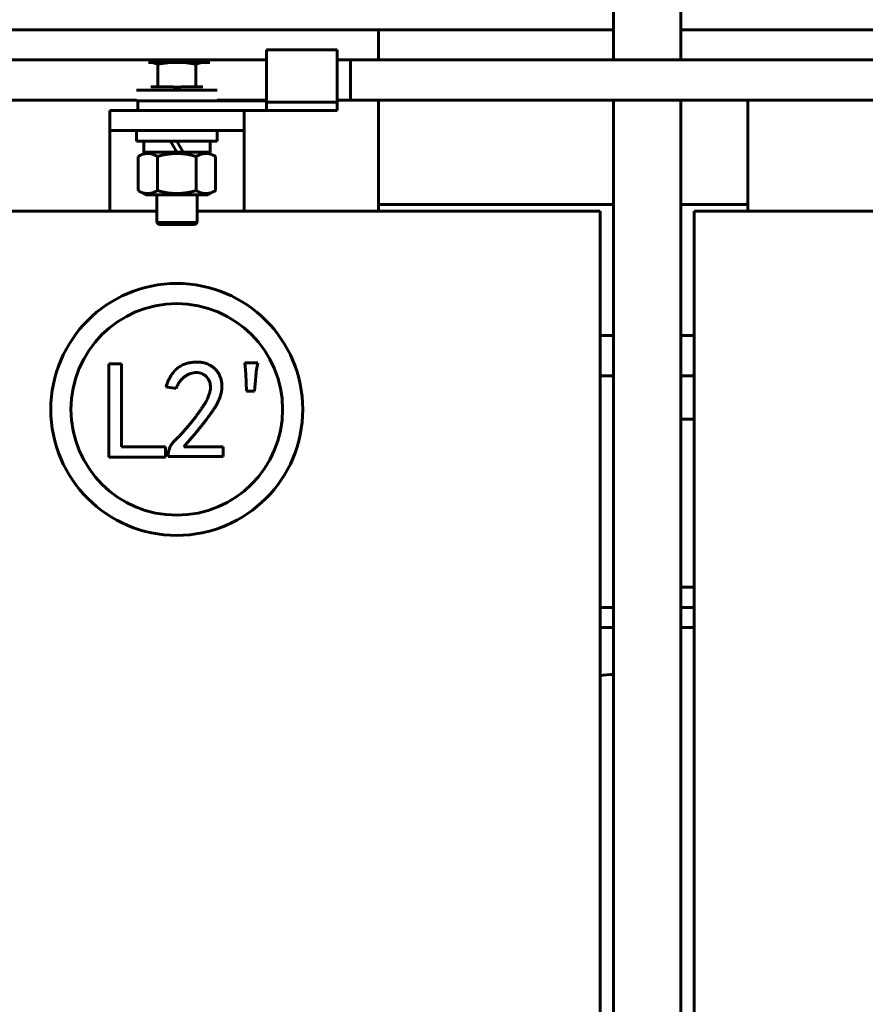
# Model space of a CAD drawing. Header units: millimetres. Extents: x 0 to 297, y 0 to 420.
# Tile 6 of 15: x 156 to 188, y 155 to 192. Entities that reach past the tile are written whole.
import ezdxf

# ---------------------------------------------------------------- set-up
doc = ezdxf.new("R2010")
doc.units = ezdxf.units.MM
doc.linetypes.add('K5LT_BASIC', pattern=[0])
doc.linetypes.add('K5LT_THIN', pattern=[0])
doc.layers.add('Системный слой', color=7, linetype='Continuous')
doc.styles.add('KDIMTEXTSTYLE', font='GOST_AU.SHX', dxfattribs={"width": 0.96, "oblique": 15, "height": 5})
doc.dimstyles.new('KDIMSTYLE (0.25)', dxfattribs={"dimtxt": 5, "dimasz": 1, "dimexe": 2, "dimexo": 0, "dimgap": 1, "dimtad": 1, "dimlfac": 4, "dimtxsty": 'KDIMTEXTSTYLE', "dimsah": 1, "dimcen": 0, "dimdle": 1, "dimadec": 0, "dimazin": 0, "dimtfac": 0.667, "dimtmove": 0, "dimatfit": 3, "dimfxl": 1, "dimtvp": 1, "dimtolj": 1, "dimtzin": 0, "dimarcsym": 0})

# ---------------------------------------------------------------- blocks, each defined once
blk = doc.blocks.new('U6')
at = {"layer": 'Системный слой', "color": 150, "linetype": 'K5LT_BASIC', "lineweight": 60, "true_color": 0x0080ff}
for p, q in [((143.085, 168.964), (143.585, 168.964)), ((146.085, 168.964), (146.585, 168.964)), ((178.085, 168.964), (178.585, 168.964)), ((181.085, 168.964), (181.585, 168.964))]:
    blk.add_line(p, q, dxfattribs=at)
blk = doc.blocks.new('U9')
at = {"layer": 'Системный слой', "color": 150, "linetype": 'K5LT_BASIC', "lineweight": 60, "true_color": 0x0080ff}
for p, q in [((143.585, 169.714), (143.085, 169.714)), ((146.585, 169.714), (146.085, 169.714)), ((178.585, 169.714), (178.085, 169.714)), ((181.585, 169.714), (181.085, 169.714))]:
    blk.add_line(p, q, dxfattribs=at)
blk = doc.blocks.new('U18')
at = {"layer": 'Системный слой', "color": 150, "linetype": 'K5LT_BASIC', "lineweight": 60, "true_color": 0x0080ff}
for p, q in [((162.335, 186.664), (161.1, 186.664)), ((163.57, 186.664), (162.566, 186.664))]:
    blk.add_line(p, q, dxfattribs=at)
blk = doc.blocks.new('U19')
at = {"layer": 'Системный слой', "color": 150, "linetype": 'K5LT_BASIC', "lineweight": 60, "true_color": 0x0080ff}
for p, q in [((161.585, 184.039), (162.335, 184.039)), ((162.335, 184.039), (163.085, 184.039))]:
    blk.add_line(p, q, dxfattribs=at)
blk = doc.blocks.new('U20')
at = {"layer": 'Системный слой', "color": 150, "linetype": 'K5LT_BASIC', "lineweight": 60, "true_color": 0x0080ff}
for p, q in [((162.335, 183.964), (161.66, 183.964)), ((163.01, 183.964), (162.335, 183.964))]:
    blk.add_line(p, q, dxfattribs=at)
blk = doc.blocks.new('U25')
at = {"layer": 'Системный слой', "color": 150, "linetype": 'K5LT_BASIC', "lineweight": 60, "true_color": 0x0080ff}
for p, q in [((133.797, 188.589), (160.835, 188.589)), ((163.835, 188.589), (165.672, 188.589)), ((168.297, 188.589), (195.835, 188.589))]:
    blk.add_line(p, q, dxfattribs=at)
blk = doc.blocks.new('U27')
at = {"layer": 'Системный слой', "color": 150, "linetype": 'K5LT_BASIC', "lineweight": 60, "true_color": 0x0080ff}
for p, q in [((178.585, 178.339), (178.085, 178.339)), ((181.585, 178.339), (181.085, 178.339))]:
    blk.add_line(p, q, dxfattribs=at)
blk = doc.blocks.new('U28')
at = {"layer": 'Системный слой', "color": 150, "linetype": 'K5LT_BASIC', "lineweight": 60, "true_color": 0x0080ff}
for p, q in [((178.585, 179.839), (178.085, 179.839)), ((181.585, 179.839), (181.085, 179.839))]:
    blk.add_line(p, q, dxfattribs=at)
blk = doc.blocks.new('U29')
at = {"layer": 'Системный слой', "color": 150, "linetype": 'K5LT_BASIC', "lineweight": 60, "true_color": 0x0080ff}
for p, q in [((133.797, 190.089), (165.672, 190.089)), ((168.297, 190.089), (200.672, 190.089))]:
    blk.add_line(p, q, dxfattribs=at)
blk = doc.blocks.new('U30')
at = {"layer": 'Системный слой', "color": 150, "linetype": 'K5LT_BASIC', "lineweight": 60, "true_color": 0x0080ff}
for p, q in [((216.86, 188.589), (216.86, 188.452)), ((216.86, 188.452), (216.86, 188.442)), ((216.86, 188.442), (216.86, 188.422)), ((216.86, 188.422), (216.86, 188.382)), ((216.86, 188.382), (216.86, 188.3)), ((216.86, 188.3), (216.86, 188.129)), ((216.86, 188.129), (216.86, 187.757)), ((216.86, 187.757), (216.86, 187.476)), ((216.86, 187.476), (216.86, 187.454)), ((216.86, 187.454), (216.86, 187.409)), ((216.86, 187.409), (216.86, 187.32)), ((216.86, 187.32), (216.86, 187.138)), ((216.86, 187.138), (216.86, 186.764)), ((216.86, 186.764), (216.86, 186.531)), ((216.86, 186.531), (216.86, 186.414)), ((216.86, 186.414), (216.86, 186.355)), ((216.86, 186.355), (216.86, 186.326)), ((216.86, 186.326), (216.86, 186.3)), ((216.86, 186.3), (216.86, 186.248)), ((216.86, 186.248), (216.86, 186.145)), ((216.86, 186.145), (216.86, 185.938)), ((216.86, 185.938), (216.86, 185.525)), ((216.86, 185.525), (216.86, 184.698)), ((216.86, 184.698), (216.86, 183.141)), ((216.86, 183.141), (216.86, 182.955)), ((216.86, 182.955), (216.86, 182.86)), ((216.86, 182.86), (216.86, 182.812)), ((216.86, 182.812), (216.86, 182.789)), ((216.86, 182.789), (216.86, 182.776)), ((216.86, 182.776), (216.86, 182.759)), ((216.86, 182.759), (216.86, 182.734)), ((216.86, 182.734), (216.86, 182.696)), ((216.86, 182.696), (216.86, 182.639)), ((216.86, 182.639), (216.86, 182.555)), ((216.86, 182.555), (216.86, 182.43)), ((216.86, 182.43), (216.86, 182.25)), ((216.86, 182.25), (216.86, 182.079)), ((216.844, 181.805), (216.797, 181.547)), ((216.856, 181.946), (216.844, 181.805)), ((216.859, 182.021), (216.856, 181.946)), ((216.86, 182.059), (216.859, 182.021)), ((216.86, 182.079), (216.86, 182.059)), ((216.797, 181.547), (216.735, 181.346)), ((216.634, 181.106), (216.567, 180.98)), ((216.664, 181.171), (216.634, 181.106)), ((216.678, 181.203), (216.664, 181.171)), ((216.685, 181.22), (216.678, 181.203)), ((216.735, 181.346), (216.685, 181.22)), ((216.411, 180.741), (216.194, 180.492)), ((216.567, 180.98), (216.411, 180.741)), ((215.994, 180.315), (215.759, 180.154)), ((216.103, 180.406), (215.994, 180.315)), ((216.156, 180.454), (216.103, 180.406)), ((216.182, 180.479), (216.156, 180.454)), ((216.194, 180.492), (216.182, 180.479)), ((215.377, 179.973), (215.276, 179.938)), ((215.428, 179.993), (215.377, 179.973)), ((215.453, 180.003), (215.428, 179.993)), ((215.466, 180.008), (215.453, 180.003)), ((215.759, 180.154), (215.466, 180.008)), ((178.585, 179.839), (178.085, 179.839)), ((181.585, 179.839), (181.085, 179.839)), ((215.093, 179.888), (215.017, 179.873)), ((215.276, 179.938), (215.093, 179.888))]:
    blk.add_line(p, q, dxfattribs=at)
blk = doc.blocks.new('U31')
at = {"layer": 'Системный слой', "color": 150, "linetype": 'K5LT_BASIC', "lineweight": 60, "true_color": 0x0080ff}
for p, q in [((168.297, 190.089), (200.672, 190.089)), ((203.297, 190.089), (214.967, 190.089))]:
    blk.add_line(p, q, dxfattribs=at)
blk = doc.blocks.new('U32')
at = {"layer": 'Системный слой', "color": 150, "linetype": 'K5LT_BASIC', "lineweight": 60, "true_color": 0x0080ff}
for p, q in [((168.297, 188.589), (195.835, 188.589)), ((198.835, 188.589), (200.672, 188.589)), ((203.297, 188.589), (214.967, 188.589))]:
    blk.add_line(p, q, dxfattribs=at)
blk = doc.blocks.new('U33')
at = {"layer": 'Системный слой', "color": 150, "linetype": 'K5LT_BASIC', "lineweight": 60, "true_color": 0x0080ff}
for p, q in [((178.585, 178.339), (178.085, 178.339)), ((181.585, 178.339), (181.085, 178.339)), ((214.61, 178.339), (213.085, 178.339))]:
    blk.add_line(p, q, dxfattribs=at)
blk = doc.blocks.new('U37')
at = {"layer": 'Системный слой', "color": 150, "linetype": 'K5LT_BASIC', "lineweight": 60, "true_color": 0x0080ff}
for p, q in [((141.085, 184.714), (143.585, 184.714)), ((146.085, 184.714), (154.835, 184.714)), ((169.835, 184.714), (178.585, 184.714)), ((181.085, 184.714), (183.585, 184.714))]:
    blk.add_line(p, q, dxfattribs=at)
blk = doc.blocks.new('U40')
at = {"layer": 'Системный слой', "color": 150, "linetype": 'K5LT_BASIC', "lineweight": 60, "true_color": 0x0080ff}
for p, q in [((169.835, 190.089), (169.835, 191.214)), ((169.835, 184.464), (169.835, 188.589))]:
    blk.add_line(p, q, dxfattribs=at)
blk = doc.blocks.new('U42')
at = {"layer": 'Системный слой', "color": 150, "linetype": 'K5LT_BASIC', "lineweight": 60, "true_color": 0x0080ff}
for p, q in [((178.585, 190.089), (178.585, 204.964)), ((178.585, 126.089), (178.585, 188.589))]:
    blk.add_line(p, q, dxfattribs=at)
blk = doc.blocks.new('U43')
at = {"layer": 'Системный слой', "color": 150, "linetype": 'K5LT_BASIC', "lineweight": 60, "true_color": 0x0080ff}
for p, q in [((181.085, 190.089), (181.085, 204.964)), ((181.085, 126.089), (181.085, 188.589))]:
    blk.add_line(p, q, dxfattribs=at)
blk = doc.blocks.new('U46')
at = {"layer": 'Системный слой', "color": 150, "linetype": 'K5LT_BASIC', "lineweight": 60, "true_color": 0x0080ff}
for p, q in [((153.585, 184.464), (161.585, 184.464)), ((163.085, 184.464), (171.085, 184.464))]:
    blk.add_line(p, q, dxfattribs=at)
blk = doc.blocks.new('U54')
at = {"layer": 'Системный слой', "color": 150, "linetype": 'K5LT_BASIC', "lineweight": 60, "true_color": 0x0080ff}
for p, q in [((146.085, 191.214), (178.585, 191.214)), ((181.085, 191.214), (212.835, 191.214))]:
    blk.add_line(p, q, dxfattribs=at)
blk = doc.blocks.new('KDIMARROW_01')
at = {"layer": 'Системный слой'}
blk.add_hatch(color=0, dxfattribs=at).paths.add_polyline_path([(-5, -0.658), (0, 0), (-5, 0.658), (-4.5, 0)])
at = {"layer": 'Системный слой', "color": 0, "linetype": 'K5LT_THIN', "lineweight": 18}
for p, q in [((-4.5, 0), (-5, 0.658)), ((-5, 0.658), (0, 0)), ((0, 0), (-5, -0.658)), ((-5, -0.658), (-4.5, 0)), ((0, 0), (-1, 0))]:
    blk.add_line(p, q, dxfattribs=at)

msp = doc.modelspace()

# ---------------------------------------------------------------- linework, layer by layer
at = {"layer": 'Системный слой', "color": 150, "linetype": 'K5LT_BASIC', "lineweight": 60, "true_color": 0x0080ff}
for p, q in [((165.6721, 188.5234), (165.6721, 190.4639)), ((165.6721, 190.4639), (168.2971, 190.4639)), ((168.2971, 188.5234), (168.2971, 190.4639)), ((161.2763, 190.0014), (162.335, 190.0014)), ((161.6292, 189.0889), (161.6292, 189.9325)), ((162.335, 190.0014), (163.3937, 190.0014)), ((163.0408, 189.0889), (163.0408, 189.9325)), ((163.3937, 190.0014), (163.5575, 190.0014)), ((168.2971, 190.0889), (168.7971, 190.0889)), ((168.7971, 190.0889), (168.7971, 188.5889)), ((160.835, 188.9639), (163.835, 188.9639)), ((161.6292, 189.0889), (161.3639, 189.0889)), ((162.1597, 189.0889), (161.6292, 189.0889)), ((163.0408, 189.0889), (162.5102, 189.0889)), ((163.3061, 189.0889), (163.0408, 189.0889)), ((160.835, 188.5639), (160.835, 188.5889)), ((160.835, 188.5639), (163.0093, 188.5639)), ((160.8822, 188.5639), (160.8822, 188.2139)), ((163.0093, 188.5639), (165.6721, 188.5639)), ((163.835, 188.5639), (163.835, 188.5889)), ((165.6721, 188.5234), (168.2971, 188.5234)), ((165.6721, 188.5234), (165.6721, 188.2139)), ((168.2971, 188.5889), (168.7971, 188.5889)), ((168.2971, 188.5234), (168.2971, 188.2139)), ((183.585, 188.5889), (183.585, 184.4639)), ((159.835, 187.4639), (159.835, 188.2139)), ((159.835, 188.2139), (164.835, 188.2139)), ((164.835, 188.2139), (165.6721, 188.2139)), ((164.835, 187.4639), (164.835, 188.2139)), ((165.6721, 188.2139), (168.2971, 188.2139)), ((159.835, 184.4639), (159.835, 187.4639)), ((159.835, 187.4639), (164.835, 187.4639)), ((160.835, 187.4639), (160.835, 187.0639)), ((163.835, 187.4639), (163.835, 187.0639)), ((164.835, 184.4639), (164.835, 187.4639)), ((163.835, 187.0639), (160.835, 187.0639)), ((161.1, 187.0639), (161.1, 186.6639)), ((162.335, 186.6639), (162.104, 187.0639)), ((162.335, 187.0639), (162.5659, 186.6639)), ((163.57, 187.0639), (163.57, 186.6639)), ((161.1787, 186.6639), (160.8916, 186.4981)), ((162.5659, 186.6639), (162.335, 186.6639)), ((163.4912, 186.6639), (163.7784, 186.4981)), ((160.8916, 185.2296), (160.8916, 186.4981)), ((161.6133, 185.2296), (161.6133, 186.4981)), ((163.0567, 185.2296), (163.0567, 186.4981)), ((163.7784, 185.2296), (163.7784, 186.4981)), ((161.1787, 185.0639), (160.8916, 185.2296)), ((163.4912, 185.0639), (163.7784, 185.2296)), ((163.4912, 185.0639), (161.1787, 185.0639)), ((161.585, 184.0389), (161.585, 185.0639)), ((163.085, 184.0389), (163.085, 185.0639)), ((171.085, 184.4639), (178.085, 184.4639)), ((178.085, 184.4639), (178.085, 142.9639)), ((181.585, 142.9639), (181.585, 184.4639)), ((181.585, 184.4639), (188.585, 184.4639)), ((161.66, 183.9639), (161.585, 184.0389)), ((163.01, 183.9639), (163.085, 184.0389)), ((159.8029, 178.7765), (160.2693, 178.7765)), ((159.8029, 175.3092), (159.8029, 178.7765)), ((160.2693, 178.7765), (160.2693, 175.6945)), ((164.8639, 178.817), (165.3505, 178.817)), ((164.9044, 178.4115), (164.8639, 178.817)), ((164.9247, 177.7627), (164.9044, 178.4115)), ((165.2694, 178.2898), (165.2289, 177.7627)), ((162.3131, 177.864), (161.9279, 177.9249)), ((165.2289, 177.7627), (164.9247, 177.7627)), ((181.085, 176.7139), (181.585, 176.7139)), ((160.2693, 175.6945), (161.9117, 175.6945)), ((161.9117, 175.6945), (161.9117, 175.3092)), ((162.597, 175.6945), (164.0569, 175.6945)), ((164.0569, 175.6945), (164.0569, 175.3295)), ((161.9117, 175.3092), (159.8029, 175.3092)), ((162.009, 175.3295), (162.009, 175.4106)), ((164.0569, 175.3295), (162.009, 175.3295)), ((181.085, 170.4639), (181.585, 170.4639))]:
    msp.add_line(p, q, dxfattribs=at)
for radius in [4.6875, 3.9375]:
    msp.add_circle((162.3325, 177.0826), radius, dxfattribs=at)
msp.add_arc((178.585, 163.4639), 3.75, 90, 97.66226, dxfattribs=at)
for points in [[(161.2763, 190.0014), (161.3939, 190.0014), (161.5115, 189.9753), (161.6292, 189.9325)], [(162.335, 190.0014), (162.5707, 190.0014), (162.8062, 189.9752), (163.0408, 189.9325)], [(163.0408, 189.9325), (163.1584, 189.9753), (163.2761, 190.0014), (163.3937, 190.0014)], [(162.5102, 189.0889), (162.4519, 189.0806), (162.3935, 189.0764), (162.335, 189.0764)]]:
    msp.add_open_spline(points, degree=3, dxfattribs=at)
for points, knots in [([(161.6292, 189.9325), (161.746, 189.9538), (161.8642, 189.9713), (162.0998, 189.9951), (162.2174, 190.0014), (162.335, 190.0014)], [0.004802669, 0.004802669, 0.004802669, 0.004802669, 0.006225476, 0.006225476, 0.0076482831, 0.0076482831, 0.0076482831, 0.0076482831]), ([(162.335, 189.0764), (162.3277, 189.0764), (162.313, 189.0765), (162.2911, 189.0771), (162.2729, 189.0779), (162.2583, 189.0787), (162.2473, 189.0795), (162.2364, 189.0803), (162.2217, 189.0816), (162.2033, 189.0834), (162.1814, 189.0859), (162.1669, 189.0878), (162.1597, 189.0889)], [0, 0, 0, 0, 0.125, 0.25, 0.375, 0.4375, 0.5, 0.5625, 0.625, 0.75, 0.875, 1, 1, 1, 1]), ([(160.8916, 186.4981), (160.9377, 186.5247), (161.0144, 186.5627), (161.1109, 186.5931), (161.1738, 186.6048), (161.2192, 186.6092), (161.2584, 186.6102), (161.2977, 186.6083), (161.3448, 186.6027), (161.4024, 186.5905), (161.495, 186.5604), (161.5661, 186.5254), (161.6133, 186.4981)], [0, 0, 0, 0, 2.545669, 4.2031335, 5.2291613, 5.9210753, 6.6150961, 7.3101069, 8.001031, 9.1183295, 10.3926858, 13, 13, 13, 13]), ([(161.6133, 186.4981), (161.624, 186.5012), (161.6456, 186.5073), (161.6782, 186.5162), (161.7111, 186.5249), (161.7549, 186.536), (161.8099, 186.5489), (161.8664, 186.5609), (161.9131, 186.5698), (161.9502, 186.5764), (161.9873, 186.5824), (162.0601, 186.5931), (162.1361, 186.6014), (162.2145, 186.6065), (162.26, 186.6086), (162.3055, 186.6097), (162.349, 186.6098), (162.3908, 186.6091), (162.4309, 186.6077), (162.471, 186.6056), (162.5109, 186.6027), (162.5508, 186.5992), (162.5908, 186.5949), (162.6307, 186.5899), (162.6703, 186.5843), (162.7096, 186.5781), (162.7489, 186.5713), (162.7881, 186.5639), (162.8334, 186.5546), (162.8849, 186.5432), (162.9424, 186.5292), (162.9998, 186.5142), (163.0378, 186.5035), (163.0567, 186.4981)], [0.0051170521, 0.0051170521, 0.0051170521, 0.0051170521, 0.0052514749, 0.0053858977, 0.0055203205, 0.0056547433, 0.0059235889, 0.0061924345, 0.0063420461, 0.0064916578, 0.0066412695, 0.0067908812, 0.0073740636, 0.0075557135, 0.0077373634, 0.0079190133, 0.0081006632, 0.0082597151, 0.008418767, 0.0085778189, 0.0087368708, 0.0088959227, 0.0090549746, 0.0092140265, 0.0093730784, 0.0095321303, 0.0096911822, 0.0098502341, 0.010009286, 0.010246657, 0.010484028, 0.010721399, 0.0109587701, 0.0109587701, 0.0109587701, 0.0109587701]), ([(163.0567, 186.4981), (163.1028, 186.5247), (163.1795, 186.5627), (163.2759, 186.5931), (163.3389, 186.6048), (163.3842, 186.6092), (163.4235, 186.6102), (163.4628, 186.6083), (163.5099, 186.6027), (163.5675, 186.5905), (163.6601, 186.5604), (163.7311, 186.5254), (163.7784, 186.4981)], [0, 0, 0, 0, 2.545669, 4.2031335, 5.2291613, 5.9210753, 6.6150961, 7.3101069, 8.001031, 9.1183295, 10.3926858, 13, 13, 13, 13]), ([(161.6133, 185.2296), (161.5672, 185.203), (161.4905, 185.165), (161.394, 185.1346), (161.3311, 185.123), (161.2857, 185.1185), (161.2465, 185.1175), (161.2072, 185.1194), (161.1601, 185.125), (161.1025, 185.1372), (161.0099, 185.1673), (160.9388, 185.2024), (160.8916, 185.2296)], [0, 0, 0, 0, 2.545669, 4.2031335, 5.2291613, 5.9210753, 6.6150961, 7.3101069, 8.001031, 9.1183295, 10.3926858, 13, 13, 13, 13]), ([(163.0567, 185.2296), (163.046, 185.2265), (163.0245, 185.2204), (162.9919, 185.2115), (162.9591, 185.2029), (162.9263, 185.1946), (162.8936, 185.1867), (162.8497, 185.1766), (162.8043, 185.167), (162.7574, 185.158), (162.7201, 185.1514), (162.6826, 185.1453), (162.6333, 185.138), (162.5716, 185.1304), (162.5148, 185.1252), (162.4754, 185.1225), (162.4456, 185.1207), (162.4081, 185.1191), (162.3632, 185.118), (162.3201, 185.1179), (162.2787, 185.1186), (162.2388, 185.12), (162.199, 185.1221), (162.1593, 185.125), (162.1197, 185.1285), (162.0668, 185.1341), (162.014, 185.1411), (161.9615, 185.1494), (161.922, 185.1562), (161.8826, 185.1637), (161.837, 185.173), (161.7854, 185.1845), (161.7372, 185.1962), (161.6989, 185.206), (161.6703, 185.2136), (161.6416, 185.2215), (161.6227, 185.2269), (161.6133, 185.2296)], [0.0021519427, 0.0021519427, 0.0021519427, 0.0021519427, 0.0022868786, 0.0024218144, 0.0025567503, 0.0026916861, 0.002826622, 0.0029615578, 0.0032314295, 0.003382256, 0.0035330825, 0.0036839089, 0.0038347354, 0.0041276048, 0.0044204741, 0.0045094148, 0.0045983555, 0.0047762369, 0.0049541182, 0.0051319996, 0.005290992, 0.0054499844, 0.0056089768, 0.0057679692, 0.0059269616, 0.006085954, 0.0064039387, 0.0065629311, 0.0067219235, 0.0068809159, 0.0070399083, 0.0072748, 0.0075096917, 0.0076271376, 0.0077445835, 0.0078620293, 0.0079794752, 0.0079794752, 0.0079794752, 0.0079794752]), ([(163.7784, 185.2296), (163.7322, 185.203), (163.6555, 185.165), (163.5591, 185.1346), (163.4962, 185.123), (163.4508, 185.1185), (163.4115, 185.1175), (163.3723, 185.1194), (163.3251, 185.125), (163.2675, 185.1372), (163.1749, 185.1673), (163.1039, 185.2024), (163.0567, 185.2296)], [0, 0, 0, 0, 2.545669, 4.2031335, 5.2291613, 5.9210753, 6.6150961, 7.3101069, 8.001031, 9.1183295, 10.3926858, 13, 13, 13, 13]), ([(162.9417, 178.8373), (162.9747, 178.84), (163.0389, 178.8451), (163.1331, 178.8461), (163.2219, 178.8399), (163.307, 178.8283), (163.3901, 178.8076), (163.4734, 178.7772), (163.5577, 178.7361), (163.6428, 178.6856), (163.7263, 178.6239), (163.8018, 178.5462), (163.8685, 178.4541), (163.928, 178.35), (163.9761, 178.2329), (164.005, 178.1025), (164.0156, 177.9611), (164.0098, 177.8363), (163.9956, 177.7307), (163.9757, 177.6463), (163.9471, 177.5584), (163.9133, 177.4658), (163.8685, 177.3705), (163.8181, 177.2705), (163.7578, 177.1677), (163.7031, 177.0789), (163.6535, 177.0049), (163.612, 176.9446), (163.5666, 176.8801), (163.5157, 176.8127), (163.4619, 176.7406), (163.4041, 176.6646), (163.3417, 176.5852), (163.2754, 176.5016), (163.205, 176.4138), (163.1301, 176.3225), (163.0508, 176.2277), (162.9682, 176.1284), (162.8815, 176.0251), (162.7904, 175.9182), (162.6948, 175.808), (162.63, 175.7328), (162.597, 175.6945)], [0, 0, 0, 0, 0.0231066, 0.0449378, 0.0655931, 0.085179, 0.1047905, 0.1252321, 0.146947, 0.1701294, 0.1941955, 0.2191421, 0.2453748, 0.2732971, 0.3026794, 0.3333104, 0.3660738, 0.4013869, 0.4202566, 0.4403369, 0.4617676, 0.484702, 0.5090853, 0.5351729, 0.5627921, 0.5922081, 0.6079503, 0.6249052, 0.6433192, 0.6629144, 0.6838717, 0.7060522, 0.7295644, 0.7543029, 0.7805141, 0.8080636, 0.8367079, 0.8667163, 0.8982007, 0.9307825, 0.9647093, 1, 1, 1, 1]), ([(161.9279, 177.9249), (161.9415, 177.9626), (161.968, 178.036), (162.0135, 178.1404), (162.0606, 178.2377), (162.1105, 178.3271), (162.1642, 178.408), (162.2205, 178.4811), (162.2797, 178.5466), (162.3419, 178.6042), (162.4069, 178.655), (162.4753, 178.6991), (162.546, 178.7375), (162.6195, 178.7702), (162.6959, 178.7965), (162.7754, 178.8157), (162.8574, 178.8305), (162.9134, 178.835), (162.9417, 178.8373)], [0, 0, 0, 0, 0.082418, 0.1603497, 0.2342482, 0.3045452, 0.3706461, 0.4337613, 0.4942528, 0.5518037, 0.6079209, 0.6637471, 0.7187966, 0.7734135, 0.8289231, 0.8846043, 0.9415582, 1, 1, 1, 1]), ([(165.3505, 178.817), (165.3321, 178.7294), (165.2956, 178.5551), (165.2781, 178.378), (165.2694, 178.2898)], [0, 0, 0, 0, 0.5027795, 1, 1, 1, 1]), ([(162.009, 175.4106), (162.0114, 175.4357), (162.0163, 175.4857), (162.0334, 175.5591), (162.0575, 175.6308), (162.0892, 175.7007), (162.1283, 175.7689), (162.1765, 175.8339), (162.2302, 175.8986), (162.2945, 175.9598), (162.3638, 176.0248), (162.4356, 176.0993), (162.5133, 176.1806), (162.5939, 176.2722), (162.6807, 176.3708), (162.7703, 176.4793), (162.865, 176.5956), (162.9621, 176.7177), (163.0572, 176.8402), (163.1448, 176.959), (163.2245, 177.0699), (163.2956, 177.1734), (163.3563, 177.2705), (163.409, 177.3598), (163.4539, 177.4412), (163.4987, 177.5384), (163.5411, 177.6505), (163.5742, 177.7779), (163.5893, 177.8957), (163.5834, 178.004), (163.5601, 178.1029), (163.5194, 178.1925), (163.4624, 178.2734), (163.3894, 178.3423), (163.3062, 178.3991), (163.2136, 178.4372), (163.1146, 178.4565), (163.011, 178.4547), (162.9065, 178.4362), (162.8025, 178.4039), (162.7021, 178.3539), (162.6039, 178.2916), (162.5128, 178.2112), (162.4328, 178.1123), (162.3647, 177.9953), (162.3308, 177.9089), (162.3131, 177.864)], [0, 0, 0, 0, 0.0155287, 0.0308642, 0.04632, 0.0620533, 0.0780793, 0.0946407, 0.1118158, 0.1298049, 0.1492158, 0.1703673, 0.1934894, 0.2184957, 0.245488, 0.2743887, 0.3051868, 0.3378863, 0.3704218, 0.4007344, 0.4288022, 0.4545463, 0.4780315, 0.4993181, 0.5184278, 0.535259, 0.5652147, 0.5921015, 0.6161602, 0.6380887, 0.6585443, 0.6783481, 0.6983685, 0.7190874, 0.7398698, 0.7600558, 0.7803153, 0.8015928, 0.8234931, 0.8454849, 0.8684476, 0.8923113, 0.9169977, 0.9428597, 0.9703611, 1, 1, 1, 1])]:
    msp.add_open_spline(points, degree=3, knots=knots, dxfattribs=at)

# ---------------------------------------------------------------- block references
at = {"layer": 'Системный слой'}
for name in ['U42', 'U43', 'U54', 'U40', 'U29', 'U31', 'U25', 'U27', 'U28', 'U32', 'U30', 'U18', 'U37', 'U46', 'U19', 'U20', 'U33', 'U9', 'U6']:
    msp.add_blockref(name, (0, 0), dxfattribs=at)

# ---------------------------------------------------------------- dimensions: what is measured, and where the dimension line sits
at = {"layer": 'Системный слой', "color": 7}
msp.add_linear_dim(base=(109.6475, 222.3639), p1=(219.8337, 185.9847), p2=(109.6475, 195.6764), location=(164.7406, 222.3639), text='\\H5.0;\\W0.965;\\Q15;\\H5.0;\\W0.965;\\Q15;\\Q15;Ш', dimstyle='KDIMSTYLE (0.25)', override={"dimexo": 0, "dimblk1": 'KDIMARROW_01', "dimblk2": 'KDIMARROW_01', "dimse1": 0, "dimse2": 0, "dimclrt": 7, "dimtolj": 1}, dxfattribs=at).render()

doc.saveas('drawing.dxf')
